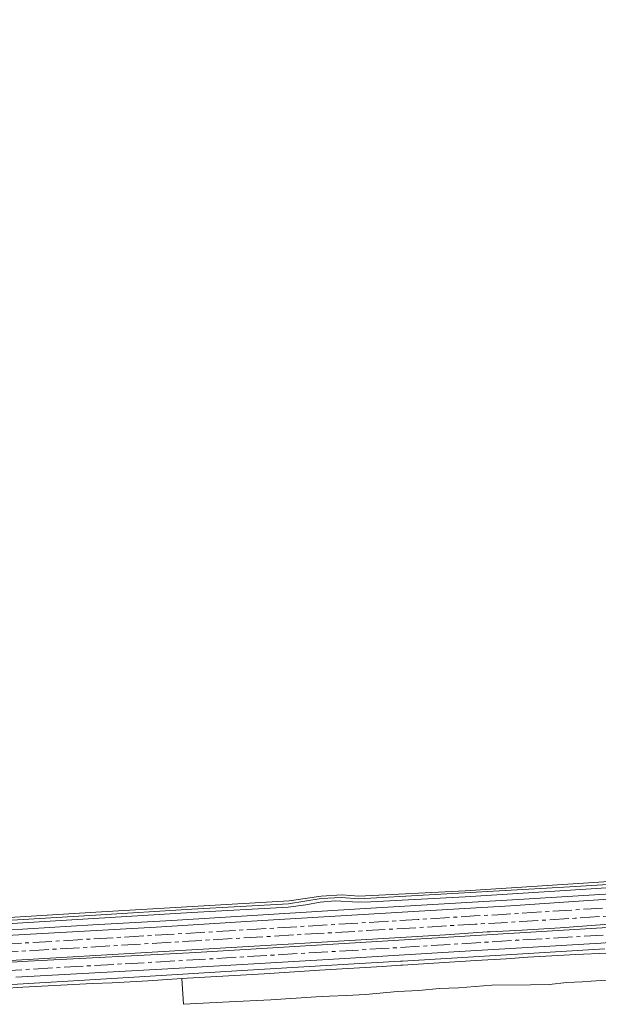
# Model space of a CAD drawing. Header units: metres. Extents: x 92650 to 117222, y 425801 to 461092.
# Tile 18 of 146: x 114077 to 114379, y 426827 to 427341. Entities that reach past the tile are written whole.
import ezdxf

# ---------------------------------------------------------------- set-up
doc = ezdxf.new("R2010")
doc.units = ezdxf.units.M
doc.linetypes.add('AM-AS-SO', pattern=[16, 10, -2, 2, -2])
for name, color, linetype, lineweight in [('B-WE-AM-AS_SPOOR_TREIN-G', 253, 'AM-AS-SO', 15), ('B-WE-GR-GRAS-GV', 253, 'CONTINUOUS', 15), ('B-WE-GR-STRUIK-GV', 253, 'CONTINUOUS', 15), ('B-WE-OG-TERREIN_OEVER-GV', 253, 'CONTINUOUS', 15), ('B-WE-OG-WEG-GV', 253, 'CONTINUOUS', 15), ('B-WE-VH-HALFVERHARDING-GV', 253, 'CONTINUOUS', 15), ('B-WE-VH-HALFVERHARDING_GRIND-GV', 253, 'CONTINUOUS', 15)]:
    doc.layers.add(name, color=color, linetype=linetype, lineweight=lineweight)

msp = doc.modelspace()

# ---------------------------------------------------------------- linework, layer by layer
at = {"layer": 'B-WE-AM-AS_SPOOR_TREIN-G', "transparency": 33554687, "flags": 128}
for points in [[(111699.483, 427395.546), (111729.431, 427385.913), (112804.861, 427037.907), (112908.978, 427004.286), (112917.044, 427001.741), (112985.209, 426979.608), (113017.844, 426969.128), (113053.799, 426957.763), (113076.59, 426950.793), (113101.8, 426943.381), (113125.813, 426936.477), (113135.774, 426933.685), (113153.614, 426928.857), (113183.137, 426921.118), (113198.047, 426917.301), (113214.291, 426913.332), (113240.601, 426907.152), (113263.638, 426901.964), (113279.689, 426898.468), (113302.617, 426893.685), (113327.18, 426888.848), (113353.928, 426883.697), (113363.984, 426881.89), (113376.232, 426879.739), (113402.415, 426875.351), (113430.681, 426870.969), (113442.992, 426869.177), (113460.008, 426866.76), (113487.354, 426863.155), (113501.87, 426861.342), (113526.256, 426858.519), (113547.931, 426856.163), (113570.771, 426853.958), (113589.055, 426852.333), (113607.69, 426850.806), (113628.317, 426849.278), (113645.983, 426848.124), (113666.986, 426846.883), (113689.998, 426845.732), (113716.165, 426844.698), (113727.361, 426844.356), (113752.532, 426843.712), (113775.793, 426843.369), (113797.587, 426843.23), (113829.739, 426843.465), (113845.789, 426843.678), (113861.239, 426843.986), (113884.387, 426844.65), (113911.064, 426845.706), (113940.081, 426847.03), (113984.131, 426849.481), (113991.357, 426850), (114315.135, 426869.272), (114339.318, 426870.602), (114367.423, 426872.367), (114399.458, 426874.536), (114412.66, 426875.556), (114438.815, 426877.641), (114451.345, 426878.748), (114478.566, 426881.421), (114497.3, 426883.459), (114525.185, 426886.936), (114543.938, 426889.51), (114563.937, 426892.514), (114579.941, 426895.15), (114602.646, 426899.093), (114621.898, 426902.713), (114640.176, 426906.313), (114660.988, 426910.645), (114686.397, 426916.383), (114714.474, 426923.091), (114743.965, 426930.738), (114764.936, 426936.566), (114787.464, 426943.082), (114818.673, 426952.667), (114835.404, 426958.131), (114857.42, 426965.534), (114875.96, 426972.027), (114898.606, 426980.337), (114907.122, 426983.521), (114942.888, 426997.497), (114968.943, 427008.378), (114987.098, 427016.256), (115005.199, 427024.306), (115024.446, 427033.208), (115046.83, 427043.873), (115057.294, 427049.017), (115084.495, 427062.777), (115091.361, 427066.36), (115116.054, 427079.526), (115141.36, 427093.6), (115156.689, 427102.379), (115165.094, 427107.293), (115177.175, 427114.466), (115196.602, 427126.296), (115216.359, 427138.696), (115237.391, 427152.291), (115257.702, 427165.811), (115280.215, 427181.2), (115300.901, 427195.618), (115321.022, 427209.863), (115432.763, 427290.215), (115440.768, 427295.883), (115449.234, 427301.835), (115471.874, 427317.458), (115492.455, 427331.346), (115510.31, 427343.18), (115525.502, 427353.072), (115552.371, 427370.178), (115579.43, 427386.977), (115607.971, 427404.141), (115624.196, 427413.648), (115646.336, 427426.396), (115666.835, 427437.918), (115686.379, 427448.756), (115704.96, 427458.759), (115725.44, 427469.571), (115742.137, 427478.221), (115758.8, 427486.728), (115779.345, 427496.923), (115798.608, 427506.295), (115814.199, 427513.755), (115831.49, 427521.861), (115844.85, 427528.016), (115859.619, 427534.681), (115879.159, 427543.35), (115893.364, 427549.531), (115919.359, 427560.585), (115940.628, 427569.371), (115979, 427584.761), (116028.463, 427604.166), (116098.773, 427631.574)], [(111701.1, 427399.437), (112937.096, 426999.53), (113024.665, 426971.302), (113062.185, 426959.557), (113077.296, 426954.917), (113094.999, 426949.645), (113124.038, 426941.283), (113146.323, 426935.124), (113171.08, 426928.509), (113196.837, 426921.928), (113205.62, 426919.76), (113235.659, 426912.586), (113252.611, 426908.684), (113278.355, 426903.048), (113306.131, 426897.245), (113333.273, 426891.937), (113356.655, 426887.587), (113402.187, 426879.685), (113450.413, 426872.371), (113478.768, 426868.499), (113491.796, 426866.796), (113506.104, 426865.046), (113526.682, 426862.672), (113563.387, 426858.868), (113587.221, 426856.7), (113610.706, 426854.791), (113622.764, 426853.895), (113649.433, 426852.111), (113672.253, 426850.793), (113696.949, 426849.631), (113732.516, 426848.411), (113758.576, 426847.804), (113798.265, 426847.457), (113812.753, 426847.472), (113839.264, 426847.712), (113866.215, 426848.238), (113878.212, 426848.631), (113930.114, 426850.793), (113992.263, 426854.202), (114285.473, 426871.707), (114314.692, 426873.562), (114327.037, 426874.193), (114375.652, 426877.266), (114415.041, 426880.014), (114440.79, 426882.119), (114462.699, 426884.129), (114486.07, 426886.526), (114506.655, 426888.905), (114525.167, 426891.23), (114547.07, 426894.264), (114568.83, 426897.614), (114590.662, 426901.262), (114621.317, 426906.804), (114643.486, 426911.216), (114668.486, 426916.565), (114681.418, 426919.499), (114701.607, 426924.239), (114734.905, 426932.637), (114756.28, 426938.423), (114770.903, 426942.548), (114790.264, 426948.254), (114806.01, 426953.036), (114831.902, 426961.245), (114839.355, 426963.729), (114846.497, 426966.217), (114852.5, 426968.126), (114877.856, 426977.14), (114892.894, 426982.661), (114897.518, 426984.288), (114924.093, 426994.486), (114949.692, 427004.841), (114962.978, 427010.39), (114990.365, 427022.266), (115014.002, 427032.961), (115026.186, 427038.637), (115048.123, 427049.176), (115059.037, 427054.56), (115073.765, 427062.001), (115087.392, 427069.034), (115099.65, 427075.505), (115125.64, 427089.621), (115139.372, 427097.324), (115154.573, 427106.03), (115165.857, 427112.617), (115185.955, 427124.696), (115198.431, 427132.357), (115222.338, 427147.512), (115244.979, 427162.371), (115267.203, 427177.349), (115289.828, 427192.984), (115299.593, 427199.833), (115324.587, 427217.589), (115435.804, 427297.423), (115465.834, 427318.333), (115482.224, 427329.5), (115493.269, 427336.855), (115533.14, 427362.932), (115565.2, 427383.133), (115594.042, 427400.721), (115618.184, 427415.036), (115646.529, 427431.369), (115672.366, 427445.84), (115684.477, 427452.503), (115703.395, 427462.714), (115718.562, 427470.74), (115739.168, 427481.446), (115758.878, 427491.47), (115788.333, 427506.027), (115806.425, 427514.738), (115835.862, 427528.527), (115860.945, 427539.888), (115882.786, 427549.543), (115916.541, 427563.965), (115952.829, 427578.849), (115977.374, 427588.639), (116035.611, 427611.427)], [(116378.649, 426978.553), (116313.265, 426974.979), (116268.79, 426972.94), (116228.66, 426971.41), (116192.667, 426969.929), (116165.48, 426969.18), (116134, 426967.68), (116098.45, 426965.86), (115986.75, 426959.28), (115956.388, 426957.403), (115928.26, 426955.83), (115897.64, 426953.89), (115871.105, 426952.419), (115718.045, 426943.286), (115695.872, 426941.858), (115546.27, 426932.85), (115485.84, 426929.42), (115451.371, 426927.274), (115256.116, 426915.623), (115200.4, 426912.45), (115061.99, 426904.15), (114986.549, 426899.545), (114729.261, 426884.168), (114632.81, 426878.605), (114336.434, 426860.848), (114266.275, 426856.5), (114176.977, 426851.178), (114065.739, 426844.741), (114020.479, 426841.948), (113942.585, 426837.311), (113911.266, 426835.668), (113883.665, 426834.561), (113859.82, 426833.885), (113841.838, 426833.5), (113821.731, 426833.221), (113799.968, 426833.137), (113777.619, 426833.235), (113754.581, 426833.535), (113722.881, 426834.319), (113683.682, 426835.831), (113647.223, 426837.818), (113611.073, 426840.142), (113590.471, 426841.72), (113564.676, 426843.495), (113525.176, 426846.551), (113498.443, 426848.864), (113484.376, 426850.17), (113466.008, 426852.021), (113446.083, 426854.338), (113431.85, 426856.105), (113417.098, 426858.054), (113378.34, 426863.689), (113344.463, 426869.284), (113327.206, 426872.286), (113303.685, 426876.54)]]:
    msp.add_lwpolyline(points, dxfattribs=at)
at = {"layer": 'B-WE-GR-GRAS-GV', "transparency": 33554687, "flags": 128}
for points in [[(113899.041, 426839.068), (114081.8, 426849.9), (114169.266, 426854.402), (114432.904, 426870.543), (114449.868, 426871.22), (114463.557, 426872.247), (114466.116, 426872.675), (114468.072, 426872.558), (114497.068, 426874.476), (114534.66, 426876.843), (114568.008, 426878.617), (114571.569, 426879.316), (114574.604, 426879.582), (114576.631, 426879.343), (114596.005, 426880.242), (114599.099, 426880.935), (114601.207, 426881.124), (114604.753, 426880.997), (114631.455, 426882.29), (114632.231, 426882.831)], [(114394.567, 426885.667), (114340.508, 426882.291), (114307.825, 426880.351), (114257.796, 426877.529), (114156.75, 426871.195), (114115.497, 426868.875), (114047.559, 426864.741)], [(114057.92, 426862.694), (114148.657, 426867.722), (114198.384, 426870.863), (114212.779, 426871.666), (114279.936, 426875.79), (114333.599, 426878.819), (114369.155, 426881.33), (114408.587, 426883.924)], [(114827.065, 426884.154), (114818.63, 426884.821), (114812.863, 426884.477), (114808.625, 426884.776), (114803.066, 426884.643), (114710.952, 426878.99), (114673.032, 426876.97), (114641.661, 426875.141), (114607.49, 426872.882), (114576.976, 426871.263), (114522.844, 426868.215), (114486.497, 426865.984), (114456.226, 426864.357), (114413.122, 426861.812), (114380.805, 426859.335), (114303.976, 426854.837), (114238.472, 426850.87), (114154.699, 426846.021), (114075.29, 426841.65)], [(114389.632, 426869.566), (114359.589, 426867.401), (114339.607, 426866.074), (114323.02, 426865.193), (114321.398, 426865.192), (114299.668, 426863.748), (114249.725, 426860.7), (114214.617, 426858.739), (114078.545, 426850.585), (114038.893, 426848.313)], [(114034.96, 426835.61), (114105.42, 426839.64), (114142.61, 426842), (114193.52, 426845.01), (114254.85, 426848.78), (114276.173, 426849.981), (114277.102, 426850.037), (114277.152, 426850.04), (114382.78, 426856.4)]]:
    msp.add_lwpolyline(points, dxfattribs=at)
at = {"layer": 'B-WE-GR-STRUIK-GV', "transparency": 33554687, "flags": 128}
for points in [[(114017.25, 426832.26), (114078.93, 426836.41), (114115.435, 426838.231), (114125.65, 426838.69), (114144.505, 426839.783), (114162.059, 426840.867), (114164.748, 426841.033), (114204.93, 426843.37), (114233.926, 426845.232), (114266.627, 426847.226), (114276.323, 426847.828), (114277.29, 426847.89), (114315.532, 426850.271), (114331.28, 426851.22), (114342.73, 426852), (114367.67, 426853.39), (114383.84, 426854.13)], [(114382.78, 426856.4), (114277.152, 426850.04), (114277.102, 426850.037), (114276.173, 426849.981), (114254.85, 426848.78), (114193.52, 426845.01), (114142.61, 426842), (114105.42, 426839.64), (114034.96, 426835.61)]]:
    msp.add_lwpolyline(points, dxfattribs=at)
at = {"layer": 'B-WE-OG-TERREIN_OEVER-GV', "transparency": 33554687, "flags": 128}
for points in [[(114387.689, 426891.772), (114309.896, 426886.682), (114254.432, 426883.841), (114245.641, 426884.494), (114234.781, 426883.896), (114218.01, 426881.479), (114117.064, 426875.522), (114018.219, 426869.421)], [(114067.594, 426871.088), (114116.912, 426873.973), (114167.232, 426877.111), (114217.631, 426879.833), (114234.808, 426882.584), (114245.268, 426883.207), (114254.35, 426882.568), (114364.64, 426888.764), (114412.885, 426891.792)]]:
    msp.add_lwpolyline(points, dxfattribs=at)
at = {"layer": 'B-WE-OG-WEG-GV', "transparency": 33554687, "flags": 128}
for points in [[(114412.885, 426891.792), (114364.64, 426888.764), (114254.35, 426882.568), (114245.268, 426883.207), (114234.808, 426882.584), (114217.631, 426879.833), (114167.232, 426877.111), (114116.912, 426873.973), (114067.594, 426871.088)], [(114067.747, 426869.327), (114167.292, 426875.321), (114217.526, 426878.194), (114226.826, 426879.358), (114234.291, 426880.787), (114242.098, 426881.399), (114254.03, 426880.834), (114260.629, 426880.936), (114309.927, 426883.589), (114364.91, 426886.986), (114413.128, 426890.122)], [(114383.84, 426854.13), (114367.67, 426853.39), (114342.73, 426852), (114331.28, 426851.22), (114315.532, 426850.271), (114277.29, 426847.89), (114276.323, 426847.828), (114266.627, 426847.226), (114233.926, 426845.232), (114204.93, 426843.37), (114164.748, 426841.033), (114162.059, 426840.867), (114162.863, 426827.452), (114186.738, 426828.686), (114208.507, 426829.859), (114232.179, 426831.409), (114239.144, 426831.764), (114248.013, 426832.031), (114257.887, 426832.547), (114274.619, 426834.086), (114285.696, 426834.738), (114296.363, 426835.671), (114306.473, 426836.057), (114323.915, 426837.358), (114344.112, 426837.631), (114353.706, 426837.849), (114363.056, 426838.78), (114371.024, 426839.216), (114375.754, 426839.475), (114386.124, 426840.298)]]:
    msp.add_lwpolyline(points, dxfattribs=at)
at = {"layer": 'B-WE-VH-HALFVERHARDING-GV', "transparency": 33554687, "flags": 128}
for points in [[(114408.587, 426883.924), (114369.155, 426881.33), (114333.599, 426878.819), (114279.936, 426875.79), (114212.779, 426871.666), (114198.384, 426870.863), (114148.657, 426867.722), (114057.92, 426862.694)], [(114075.29, 426841.65), (114154.699, 426846.021), (114238.472, 426850.87), (114303.976, 426854.837), (114380.805, 426859.335), (114413.122, 426861.812), (114456.226, 426864.357), (114486.497, 426865.984), (114522.844, 426868.215), (114576.976, 426871.263), (114607.49, 426872.882), (114641.661, 426875.141), (114673.032, 426876.97), (114710.952, 426878.99), (114803.066, 426884.643), (114808.625, 426884.776), (114812.863, 426884.477), (114818.63, 426884.821), (114827.065, 426884.154), (114832.279, 426884.509), (114835.497, 426884.936), (114836.793, 426885.013)], [(114432.904, 426870.543), (114169.266, 426854.402), (114081.8, 426849.9), (113899.041, 426839.068)], [(114038.893, 426848.313), (114078.545, 426850.585), (114214.617, 426858.739), (114249.725, 426860.7), (114299.668, 426863.748), (114321.398, 426865.192), (114323.02, 426865.193), (114339.607, 426866.074), (114359.589, 426867.401), (114389.632, 426869.566)]]:
    msp.add_lwpolyline(points, dxfattribs=at)
at = {"layer": 'B-WE-VH-HALFVERHARDING_GRIND-GV', "transparency": 33554687, "flags": 128}
for points in [[(114413.128, 426890.122), (114364.91, 426886.986), (114309.927, 426883.589), (114260.629, 426880.936), (114254.03, 426880.834), (114242.098, 426881.399), (114234.291, 426880.787), (114226.826, 426879.358), (114217.526, 426878.194), (114167.292, 426875.321), (114067.747, 426869.327)], [(114047.559, 426864.741), (114115.497, 426868.875), (114156.75, 426871.195), (114257.796, 426877.529), (114307.825, 426880.351), (114340.508, 426882.291), (114394.567, 426885.667)]]:
    msp.add_lwpolyline(points, dxfattribs=at)

doc.saveas('drawing.dxf')
